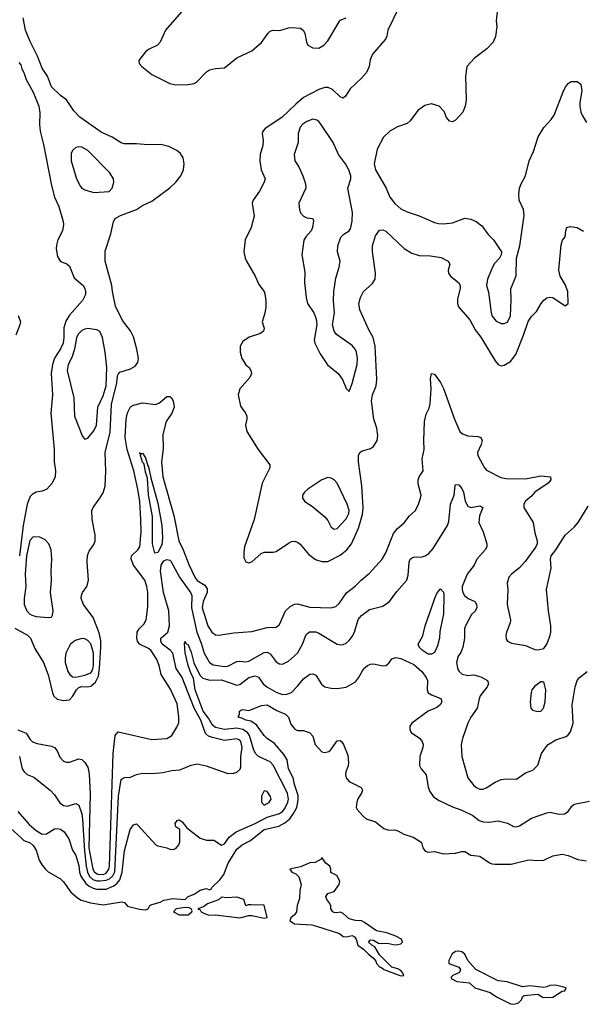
# Model space of a CAD drawing. Header units: inches. Extents: x 2143765 to 2212928, y 878963 to 1017374.
# Tile 14 of 256: x 2163202 to 2166910, y 880001 to 886478. Entities that reach past the tile are written whole.
import ezdxf

# ---------------------------------------------------------------- set-up
doc = ezdxf.new("R2010")
doc.units = ezdxf.units.IN
doc.header["$MEASUREMENT"] = 0
doc.layers.add('C1868', color=7, linetype='Continuous')

msp = doc.modelspace()

# ---------------------------------------------------------------- linework, layer by layer
at = {"layer": 'C1868', "color": 5}
for points, elevation in [([(2164265.5, 886530), (2164160.3, 886410), (2164125.5, 886330), (2164108.7, 886311.3), (2164050, 886281.6), (2164030, 886265.6), (2163985.3, 886210), (2163988.7, 886190), (2164005.3, 886170), (2164070, 886117.8), (2164190, 886058), (2164230, 886049.2), (2164310, 886051.5), (2164350, 886058.5), (2164370, 886070.3), (2164430, 886134), (2164450, 886147), (2164490, 886157.1), (2164550, 886160.7), (2164630, 886228), (2164730, 886273.4), (2164792.7, 886327.3), (2164835.6, 886390), (2164850, 886402), (2164870, 886408.5), (2164913.6, 886406.4), (2164970, 886424.9), (2164990, 886427), (2165050, 886422), (2165066, 886410), (2165077.4, 886390), (2165088.5, 886330), (2165097.1, 886310), (2165130, 886291.7), (2165170, 886291.3), (2165203.1, 886310), (2165230, 886339.6), (2165310, 886474.9), (2165349.8, 886490.3)], 320), ([(2165692.7, 886550), (2165623.6, 886410), (2165617.3, 886370), (2165609.2, 886350.8), (2165522, 886250), (2165507, 886213), (2165501.3, 886170), (2165483.8, 886130), (2165450, 886092.3), (2165376.2, 886023.8), (2165345.8, 885974.2), (2165330, 885962.7), (2165310, 885969.5), (2165259.1, 886019.1), (2165231.8, 886031.8), (2165210, 886030.9), (2165170, 886018.4), (2165070, 885965.4), (2165017.6, 885922.4), (2164925.8, 885834.2), (2164817, 885763), (2164799.1, 885740.9), (2164796.3, 885730), (2164803.1, 885683.1), (2164802, 885650), (2164784.7, 885590), (2164781.2, 885550), (2164791.1, 885491.1), (2164816.9, 885430), (2164811.1, 885408.9), (2164778.9, 885350), (2164738, 885290), (2164730.3, 885270), (2164744.9, 885184.9), (2164724.4, 885110), (2164686, 885030), (2164675.8, 884950), (2164684.2, 884910), (2164693.1, 884890), (2164750.3, 884790), (2164775.8, 884735.8), (2164810, 884690.8), (2164815.2, 884675.3), (2164821.2, 884630), (2164820.2, 884590), (2164813.7, 884546.3), (2164796.3, 884490), (2164810.5, 884449.5), (2164806.8, 884430), (2164786.6, 884413.4), (2164710.6, 884389.4), (2164670, 884361.2), (2164653, 884330), (2164651.8, 884290), (2164663.6, 884250), (2164690, 884207.3), (2164710.8, 884190), (2164722.8, 884170), (2164726.8, 884150), (2164715.5, 884124.5), (2164650.3, 884050), (2164638.5, 884010), (2164654.8, 883934.8), (2164688, 883890), (2164697.1, 883870), (2164697.1, 883850), (2164687.3, 883810), (2164695.5, 883770), (2164770, 883650.7), (2164847.7, 883550), (2164848.4, 883530), (2164797.7, 883430), (2164744.9, 883190), (2164681.8, 883010), (2164675.8, 882970), (2164677.4, 882937.4), (2164690, 882910.6), (2164710, 882905.3), (2164730, 882912), (2164790, 882966), (2164810, 882975.6), (2164870, 882974.7), (2164890, 882979.1), (2164970, 883034.7), (2164990, 883044.4), (2165010, 883046.7), (2165030, 883040.9), (2165047.7, 883027.7), (2165102.7, 882962.7), (2165146.9, 882926.9), (2165190, 882914.6), (2165230, 882913), (2165310, 882954.4), (2165354.7, 882990), (2165385.8, 883030), (2165430, 883132.6), (2165456.8, 883223.2), (2165460.8, 883270), (2165452.5, 883412.5), (2165429.8, 883570), (2165430.9, 883610), (2165439.7, 883630), (2165450, 883638.5), (2165510, 883657.3), (2165530, 883671.1), (2165553.7, 883710), (2165557.2, 883742.9), (2165550.4, 883790), (2165531.1, 883850), (2165516.4, 883970), (2165522, 884010), (2165546.9, 884070), (2165551.9, 884110), (2165539.8, 884330), (2165526.3, 884386.3), (2165498.4, 884438.4), (2165439.8, 884570), (2165433.6, 884610), (2165443.5, 884650), (2165463.8, 884690), (2165520.2, 884739.8), (2165539.8, 884770), (2165543.6, 884810), (2165523.9, 884950), (2165522.9, 884990), (2165543.5, 885056.5), (2165570, 885094), (2165590, 885094.9), (2165610, 885086.3), (2165731.8, 884971.8), (2165781.8, 884941.8), (2165830, 884927.3), (2165904.9, 884924.9), (2165974.5, 884914.5), (2166020.5, 884890), (2166031.8, 884870), (2166021.7, 884830), (2166022.6, 884810), (2166036.4, 884790), (2166089.4, 884749.4), (2166100.2, 884730), (2166100.5, 884710), (2166082, 884642), (2166082.2, 884610), (2166088.7, 884588.7), (2166162.5, 884502.5), (2166198.1, 884438.1), (2166235.5, 884390), (2166330, 884234.4), (2166350, 884210.4), (2166370, 884201.3), (2166390, 884206), (2166429.9, 884230.1), (2166465.5, 884274.5), (2166517.1, 884402.9), (2166546.4, 884493.6), (2166570, 884525.8), (2166602.7, 884557.3), (2166631.6, 884610), (2166650, 884633.4), (2166670, 884648.2), (2166690, 884653.4), (2166710, 884650.5), (2166790, 884596.4), (2166809.7, 884610.3), (2166809, 884690), (2166790, 884736.9), (2166758.3, 884790), (2166748.5, 884830), (2166764, 884996), (2166772.8, 885027.2), (2166789.4, 885050), (2166794, 885090), (2166802, 885110), (2166822.7, 885117.3), (2166869.3, 885110.7), (2166910, 885086.8)], 320), ([(2166343.1, 886530), (2166336.3, 886470), (2166340.5, 886430), (2166332.3, 886367.7), (2166317.3, 886330), (2166274.4, 886285.6), (2166194.2, 886225.8), (2166142.8, 886170), (2166134.6, 886105.4), (2166139.1, 885950), (2166133.4, 885910), (2166117.3, 885870), (2166070, 885817.2), (2166050, 885806.6), (2166030, 885809.3), (2166010, 885834), (2165993.5, 885873.5), (2165960.9, 885910), (2165910, 885925.3), (2165866.7, 885913.3), (2165820.4, 885879.6), (2165770, 885813.3), (2165750, 885795.4), (2165687.8, 885772.2), (2165636.1, 885743.9), (2165595.4, 885704.6), (2165554.3, 885625.7), (2165533.7, 885530), (2165543.1, 885490), (2165612.1, 885370), (2165636.1, 885310), (2165669, 885269), (2165710, 885234.7), (2165750, 885212.9), (2165830, 885187.8), (2165930, 885144), (2165956.7, 885136.7), (2165990, 885134.9), (2166050, 885141.5), (2166130, 885171.7), (2166170, 885166), (2166204.9, 885150), (2166242.3, 885122.3), (2166284.8, 885064.8), (2166318, 885030), (2166371.5, 884951.5), (2166370.3, 884930), (2166359.5, 884910), (2166325.3, 884874.7), (2166311.3, 884850), (2166280.2, 884770), (2166272.7, 884730), (2166285.8, 884685.8), (2166302.5, 884550), (2166310, 884528), (2166335.8, 884495.8), (2166370, 884479.8), (2166390, 884478.8), (2166411.1, 884488.9), (2166429.8, 884530), (2166434.4, 884634.4), (2166432.1, 884707.9), (2166467, 884793), (2166471, 884910), (2166492.3, 884990), (2166521, 885190), (2166515.6, 885230), (2166486.8, 885290), (2166485, 885330), (2166490.8, 885370), (2166501.1, 885398.9), (2166529.1, 885450.9), (2166553.8, 885550), (2166581.1, 885610), (2166612.7, 885707.3), (2166651.1, 885768.9), (2166698.9, 885821.1), (2166718.7, 885850), (2166777.2, 886002.8), (2166790, 886031.3), (2166810, 886058), (2166830, 886071.3), (2166870, 886072), (2166893.4, 886053.4), (2166899.1, 886010), (2166886.1, 885933.9), (2166886.3, 885910), (2166894, 885870), (2166905, 885845), (2166930, 885800.5)], 340), ([(2163170, 882475.9), (2163252, 882430), (2163273.8, 882410), (2163300.8, 882340.8), (2163359.3, 882250), (2163388.7, 882168.7), (2163416.5, 882050), (2163427.4, 882027.4), (2163449, 882009), (2163490, 881999.8), (2163530, 882004.4), (2163550, 882026.2), (2163574.4, 882070), (2163590, 882084.2), (2163610, 882092.4), (2163650, 882090.1), (2163670, 882094.6), (2163700.4, 882119.6), (2163719.6, 882160.4), (2163727.3, 882210), (2163736, 882350), (2163734.5, 882394.5), (2163725, 882445), (2163684.8, 882544.8), (2163622.2, 882630), (2163606.8, 882670), (2163607.7, 882690), (2163615.1, 882710), (2163642.6, 882750), (2163655.1, 882790), (2163645.1, 882910), (2163646.9, 882953.1), (2163658.4, 882981.6), (2163690, 883025.5), (2163697.2, 883050), (2163698.4, 883090), (2163679.3, 883190), (2163677.2, 883250), (2163684.4, 883270), (2163730, 883330.3), (2163750, 883365.3), (2163764.7, 883410), (2163768.5, 883508.5), (2163763.2, 883630), (2163796.4, 883763.6), (2163806.7, 883946.7), (2163841.5, 884090), (2163845.9, 884134.1), (2163851.1, 884148.9), (2163861.6, 884158.4), (2163930, 884181), (2163961, 884199), (2163977.9, 884222.1), (2163983.2, 884250), (2163973.4, 884310), (2163950, 884392.1), (2163930, 884430.7), (2163878.2, 884498.2), (2163832.5, 884592.5), (2163811.4, 884690), (2163807.9, 884730), (2163763.4, 884890), (2163764.2, 884955.8), (2163801.4, 885070), (2163819.2, 885150), (2163829.7, 885170), (2163864.5, 885190), (2163970.6, 885229.4), (2164010, 885254.9), (2164070, 885284.2), (2164190, 885372.2), (2164230, 885408.3), (2164261.8, 885450), (2164279.1, 885490), (2164283.4, 885530), (2164276.5, 885570), (2164258.7, 885598.7), (2164236.5, 885616.5), (2164184, 885644), (2164130, 885656.5), (2164045.2, 885654.8), (2163970, 885662), (2163890, 885662.2), (2163870, 885668.7), (2163810, 885705.3), (2163737.7, 885737.7), (2163597.5, 885837.5), (2163557.6, 885877.6), (2163509.8, 885949.8), (2163470, 885979.5), (2163410, 886036.2), (2163385.7, 886105.7), (2163350, 886159.7), (2163317.8, 886237.8), (2163270, 886333.8), (2163240.7, 886410), (2163224.7, 886490)], 320), ([(2163196.3, 886196.3), (2163210, 886181), (2163214.8, 886154.8), (2163230, 886130.6), (2163243.5, 886083.5), (2163290, 886001.3), (2163328.3, 885910), (2163334.2, 885865.8), (2163332.4, 885787.6), (2163336.4, 885743.6), (2163357.5, 885657.5), (2163410, 885388), (2163430, 885310.4), (2163459, 885250), (2163486.8, 885150), (2163489.3, 885130), (2163482.6, 885090), (2163452.8, 885030), (2163444.8, 884995.2), (2163442.5, 884970), (2163450, 884920.3), (2163470, 884887.2), (2163511.7, 884871.7), (2163530, 884857.3), (2163559.4, 884779.4), (2163619.3, 884730), (2163630.3, 884710.3), (2163634.9, 884690), (2163634.6, 884670), (2163615.6, 884630), (2163530, 884533.1), (2163505, 884495), (2163492.8, 884450), (2163492.8, 884387.2), (2163486.8, 884350), (2163470, 884313.8), (2163429.7, 884250.3), (2163416.9, 884210), (2163408.6, 884150), (2163416.8, 884010), (2163407.3, 883890), (2163427.5, 883650), (2163428.3, 883568.3), (2163437.2, 883510), (2163435.6, 883470), (2163415.5, 883430), (2163380.5, 883390), (2163350, 883376), (2163310, 883369.8), (2163284.7, 883355.3), (2163270, 883340.4), (2163250.1, 883290), (2163224.8, 883150), (2163199.8, 882950)], 320), ([(2163191, 884531), (2163206.3, 884490), (2163203.3, 884470), (2163177.2, 884402.9)], 280), ([(2163190, 881807.4), (2163244.2, 881784.2), (2163270, 881742), (2163286.5, 881726.5), (2163316.5, 881716.5), (2163410, 881698.9), (2163430, 881689.4), (2163447.3, 881667.3), (2163466.6, 881626.6), (2163490, 881600.9), (2163510, 881593.3), (2163530, 881593.3), (2163590, 881615.5), (2163610, 881612.3), (2163631.1, 881591.1), (2163650, 881560.9), (2163657.7, 881517.7), (2163664.3, 881384.3), (2163657.3, 881030), (2163683.5, 880890), (2163693.9, 880870), (2163716.8, 880856.8), (2163750, 880855.7), (2163770, 880863.7), (2163788.4, 880890), (2163792, 880910), (2163816.4, 881650), (2163830, 881768.8), (2163850, 881792.6), (2164070, 881743.8), (2164169.7, 881750.3), (2164202, 881770), (2164236.3, 881823.7), (2164247.8, 881852.2), (2164248.9, 881891.1), (2164237.4, 881977.4), (2164194, 882074), (2164132.6, 882170), (2164119.6, 882230), (2164104.1, 882270), (2164064.4, 882330), (2164050, 882341.3), (2163989.9, 882369.9), (2163977.5, 882390), (2163973.2, 882410), (2163974.3, 882450), (2163987.1, 882470), (2164019.5, 882500.5), (2164034.7, 882530), (2164044.5, 882615.5), (2164045.1, 882710), (2164038.9, 882750), (2164024.1, 882790), (2163949.9, 882890), (2163934.1, 882930), (2163937.3, 882950), (2163978.6, 882990), (2163991.4, 883010), (2164000.9, 883110), (2163999.3, 883190), (2163991.1, 883308.9), (2163978.5, 883390), (2163953.3, 883510), (2163908.1, 883650), (2163896.5, 883730), (2163901.7, 883850), (2163910, 883891.2), (2163930, 883930.8), (2163950, 883942.9), (2164010, 883957.6), (2164094.3, 883945.7), (2164122.2, 883957.8), (2164170, 883999), (2164190, 883999.5), (2164199.5, 883990), (2164211.3, 883970), (2164218.5, 883930), (2164202.6, 883890), (2164165.3, 883834.7), (2164143.3, 883750), (2164145.1, 883654.9), (2164135.2, 883570), (2164144, 883470), (2164216.6, 883216.6), (2164249.2, 883050), (2164277.8, 882990), (2164313.5, 882893.5), (2164352.9, 882810), (2164370, 882788.1), (2164419.1, 882759.1), (2164434.6, 882734.6), (2164435.8, 882710), (2164408.7, 882650), (2164403.3, 882610), (2164438.9, 882490), (2164466.7, 882450), (2164490, 882432.3), (2164510, 882430.2), (2164610, 882444.9), (2164730, 882452.4), (2164830, 882480.2), (2164890, 882481.5), (2164910, 882498.4), (2164949.9, 882590.1), (2164981.2, 882618.8), (2165010, 882633.4), (2165030, 882635.5), (2165110, 882614.4), (2165250, 882609.3), (2165282.5, 882617.5), (2165303.3, 882636.7), (2165352, 882708), (2165408.4, 882751.6), (2165448.5, 882791.5), (2165503.7, 882836.3), (2165587, 882930), (2165609.8, 882970), (2165662, 883098), (2165687.3, 883130), (2165731.3, 883168.7), (2165766.9, 883213.1), (2165806, 883250), (2165826.6, 883290), (2165838.9, 883330), (2165842, 883350), (2165824.1, 883424.1), (2165822.6, 883450), (2165829.7, 883470), (2165856.3, 883510), (2165848.6, 883588.6), (2165863.2, 883650), (2165859.8, 883710), (2165865.9, 883834.1), (2165876.9, 883883.1), (2165896.6, 883923.4), (2165902.3, 883950), (2165909.8, 884050), (2165904.2, 884115.8), (2165910, 884151), (2165930, 884145.5), (2165970, 884091.7), (2165990, 884052.2), (2166062.3, 883850), (2166098.3, 883770), (2166114.4, 883754.4), (2166150, 883741.2), (2166215.8, 883735.8), (2166236.3, 883730), (2166243.7, 883710), (2166237, 883683), (2166214, 883630), (2166216.4, 883610), (2166259.5, 883530), (2166273.5, 883513.5), (2166366.7, 883466.7), (2166399.5, 883459.5), (2166530, 883458.4), (2166630, 883476.5), (2166694.8, 883470), (2166695.3, 883450), (2166678.4, 883430), (2166590.3, 883370), (2166570, 883344.4), (2166530.4, 883310), (2166518, 883290), (2166519.1, 883270), (2166579.1, 883170), (2166590, 883102), (2166606, 883050), (2166605.5, 883030), (2166598, 883010), (2166527.3, 882912.7), (2166490, 882871.3), (2166437.3, 882830), (2166418.8, 882810), (2166408.3, 882771.7), (2166413.4, 882730), (2166408.9, 882630), (2166430.2, 882530), (2166428.9, 882510), (2166403.7, 882450), (2166400.4, 882430), (2166403.1, 882403.1), (2166410.8, 882390), (2166436.7, 882376.7), (2166530, 882362), (2166590, 882335.5), (2166610, 882333), (2166650, 882341), (2166669.7, 882370.4), (2166692.8, 882427.2), (2166696.9, 882450), (2166696.3, 882490), (2166679.8, 882590), (2166667.3, 882730), (2166697.6, 882870), (2166693.6, 882930), (2166698, 882950), (2166730, 882990.8), (2166790, 883087.3), (2166850, 883139.1), (2166877, 883170), (2166942.5, 883277.5)], 280), ([(2163200.9, 881630), (2163218, 881550), (2163230.3, 881530), (2163250, 881512.4), (2163294.3, 881494.3), (2163401.6, 881410), (2163430, 881379.5), (2163466.5, 881326.5), (2163489.6, 881309.6), (2163516, 881304), (2163570, 881322.4), (2163590, 881310.4), (2163610, 881253.4), (2163615.8, 881215.8), (2163628.6, 881010), (2163638.4, 880910), (2163646.8, 880870), (2163661.9, 880841.9), (2163682.6, 880822.6), (2163710, 880813.2), (2163730, 880812.1), (2163770, 880816.7), (2163793.5, 880826.5), (2163814.4, 880845.6), (2163827, 880873), (2163851.9, 881370), (2163870, 881480.4), (2163890, 881492), (2163930, 881495.6), (2163970, 881511.7), (2164010, 881520.9), (2164070, 881519), (2164145.9, 881525.9), (2164200.6, 881539.4), (2164255.8, 881544.2), (2164330, 881573), (2164370, 881583.2), (2164429.1, 881569.1), (2164570, 881520.2), (2164610, 881521.8), (2164631.4, 881528.6), (2164652.2, 881547.8), (2164656.9, 881563.1), (2164656.1, 881630), (2164664.6, 881690), (2164656.2, 881730), (2164650, 881738.5), (2164630, 881747.6), (2164550, 881737.2), (2164470, 881755.4), (2164444.2, 881764.2), (2164423.3, 881783.3), (2164392.5, 881870), (2164348.6, 881948.6), (2164271.5, 882150), (2164230.5, 882210.5), (2164208.2, 882310), (2164191.6, 882331.6), (2164139.2, 882370), (2164129.5, 882390), (2164130.5, 882410), (2164176.7, 882450), (2164187.2, 882490), (2164182.4, 882590), (2164147, 882710), (2164128.9, 882850), (2164132.8, 882890), (2164150, 882917.6), (2164170, 882927.7), (2164190, 882922.4), (2164196, 882916), (2164252.6, 882810), (2164326, 882710), (2164333.6, 882690), (2164332.6, 882610), (2164367.3, 882450), (2164396, 882376), (2164415.5, 882310), (2164450, 882248.8), (2164474.7, 882234.7), (2164550, 882222.1), (2164570, 882225.4), (2164630, 882255.9), (2164650, 882258.2), (2164690, 882253.5), (2164710, 882257.2), (2164790, 882305.1), (2164810, 882314.8), (2164830, 882316.3), (2164850, 882306.7), (2164890, 882253.1), (2164910, 882239.6), (2164930, 882238.3), (2164970, 882257.4), (2165029.2, 882310.8), (2165062.9, 882370), (2165087.5, 882432.5), (2165108.1, 882451.9), (2165150, 882450.2), (2165170, 882441.3), (2165290, 882369.2), (2165310, 882365.2), (2165330, 882368.3), (2165350, 882377.2), (2165370, 882393.4), (2165390, 882419.6), (2165404.1, 882450), (2165428.5, 882531.5), (2165450, 882559.5), (2165503, 882597), (2165590, 882620.4), (2165634.5, 882650), (2165683.6, 882716.4), (2165748, 882792), (2165757.2, 882822.8), (2165763.5, 882910), (2165771.6, 882928.4), (2165790, 882942.8), (2165850, 882944.9), (2165869.8, 882950.2), (2165892.7, 882967.3), (2165921, 882999), (2166016.4, 883150), (2166024, 883176), (2166035.8, 883290), (2166060.4, 883350), (2166066.1, 883413.9), (2166070, 883420.7), (2166090, 883417), (2166110, 883394.4), (2166122.3, 883370), (2166133.4, 883310), (2166150, 883277.4), (2166170, 883269.1), (2166230, 883280.3), (2166248, 883270), (2166226.9, 883213.1), (2166223.5, 883170), (2166251.9, 883110), (2166276, 883030), (2166274.6, 883010), (2166264.2, 882990), (2166210.2, 882930), (2166192, 882890), (2166146.7, 882830), (2166113.4, 882750), (2166111.9, 882730), (2166116.5, 882710), (2166129.2, 882690), (2166151.4, 882671.4), (2166196.9, 882650), (2166207.5, 882630), (2166208.4, 882610), (2166195.9, 882584.1), (2166175.1, 882564.9), (2166134.4, 882490), (2166128.1, 882470), (2166127.5, 882410), (2166116.6, 882350), (2166103.9, 882316.1), (2166086.7, 882290), (2166074.9, 882250), (2166083.4, 882203.4), (2166092, 882190), (2166113.4, 882173.4), (2166150, 882163), (2166190, 882167.2), (2166235.4, 882155.4), (2166279.5, 882130), (2166285.3, 882110), (2166277, 882090), (2166232.2, 882030), (2166223.8, 882010), (2166211.1, 881950), (2166170.1, 881889.9), (2166149.4, 881850.6), (2166114.7, 881750), (2166106.4, 881710), (2166110.2, 881630), (2166150.9, 881490.9), (2166190, 881440.3), (2166206.3, 881426.3), (2166230, 881416.5), (2166250, 881416.9), (2166270, 881424.7), (2166330, 881463.1), (2166370, 881479.5), (2166410, 881484.9), (2166470, 881482), (2166530, 881524.4), (2166578, 881542), (2166610, 881574.8), (2166635.8, 881650), (2166664.4, 881695.6), (2166679.6, 881710), (2166730, 881740.9), (2166796.4, 881763.6), (2166810, 881773), (2166826.2, 881793.8), (2166843.1, 881850), (2166837.4, 881970), (2166855.5, 882090), (2166869.8, 882130), (2166884, 882150), (2166935.1, 882190)], 260), ([(2163189.1, 881269.1), (2163263.2, 881183.2), (2163310, 881143.4), (2163350, 881120.1), (2163377.6, 881122.4), (2163430, 881155.4), (2163450, 881157.1), (2163470, 881152.8), (2163495.1, 881135.1), (2163525.7, 881090), (2163550, 881015.5), (2163570, 880980.5), (2163590, 880913), (2163595, 880870), (2163603.7, 880843.7), (2163636.2, 880796.2), (2163657.7, 880777.7), (2163684.7, 880764.7), (2163710, 880758.8), (2163770, 880757.5), (2163820.7, 880779.3), (2163842.9, 880797.1), (2163860.2, 880819.8), (2163876.9, 880870), (2163891.7, 881010), (2163929.2, 881150), (2163950, 881181.8), (2163970, 881187.1), (2163980, 881180), (2164097.3, 881050), (2164110, 881042.4), (2164170.5, 881030.5), (2164190, 881021), (2164210, 881018.8), (2164230, 881026.8), (2164249.2, 881050), (2164256, 881070), (2164255.3, 881150), (2164230, 881168.7), (2164224, 881190), (2164238, 881210), (2164250, 881214.8), (2164270, 881202), (2164301.1, 881161.1), (2164390, 881094), (2164430, 881080.4), (2164479.9, 881079.9), (2164530, 881047), (2164550, 881057), (2164579.6, 881100.4), (2164625.4, 881134.6), (2164750, 881189.7), (2164830, 881232.1), (2164910, 881255.5), (2164930, 881270.1), (2164946.1, 881290), (2164965.7, 881330), (2164969.9, 881350), (2164962.6, 881390), (2164870, 881575), (2164850, 881597), (2164772.1, 881632.1), (2164754, 881650), (2164739.8, 881679.8), (2164712.9, 881770), (2164699.7, 881790), (2164670, 881807.7), (2164630, 881817.8), (2164550, 881809), (2164490, 881821.3), (2164470, 881837.4), (2164443.9, 881883.9), (2164409.7, 881930), (2164357, 882070), (2164346.1, 882146.1), (2164330, 882175.1), (2164310, 882229.6), (2164290, 882314), (2164286.2, 882373.8), (2164290, 882390.8), (2164295.3, 882375.3), (2164310, 882364.9), (2164330, 882318), (2164346.5, 882246.5), (2164386.3, 882166.3), (2164405.8, 882145.8), (2164453.6, 882133.6), (2164530, 882134.9), (2164630, 882099.7), (2164650, 882104.8), (2164710, 882150.1), (2164750, 882161.6), (2164773.4, 882153.4), (2164802.8, 882110), (2164828.1, 882090), (2164890, 882055.3), (2164930, 882039.1), (2164959.9, 882040.1), (2164990, 882052.9), (2165030, 882092.9), (2165070, 882142.6), (2165110, 882173.2), (2165130, 882175.3), (2165150, 882167), (2165186.6, 882106.6), (2165210, 882090.3), (2165250, 882079.6), (2165290, 882078.7), (2165350, 882088), (2165410, 882121.6), (2165430, 882147.7), (2165465.6, 882210), (2165490, 882230.5), (2165510, 882239.3), (2165530, 882241.6), (2165590, 882228.4), (2165610, 882230.4), (2165630, 882245.5), (2165650, 882273.7), (2165676.8, 882283.2), (2165710, 882276.6), (2165795.5, 882235.5), (2165848.3, 882190), (2165875.8, 882150), (2165884.1, 882130), (2165883.2, 882070), (2165890.2, 882050.2), (2165910, 882037.6), (2165972.1, 882012.1), (2165979.5, 881990), (2165968.7, 881970), (2165945.6, 881954.4), (2165890, 881928.9), (2165782, 881850), (2165769.2, 881830), (2165768.1, 881808.1), (2165777.1, 881790), (2165831.2, 881751.2), (2165850.3, 881730), (2165856, 881710), (2165854.3, 881690), (2165833.4, 881630), (2165832.3, 881572.3), (2165843.8, 881550), (2165875.3, 881510), (2165890.2, 881430), (2165900.7, 881400.7), (2165925.1, 881365.1), (2165960.5, 881340.5), (2166050, 881300.2), (2166110, 881279.1), (2166182.9, 881242.9), (2166224.9, 881210), (2166250, 881201.2), (2166290, 881199.7), (2166350, 881208.1), (2166410, 881192.4), (2166450, 881171.6), (2166470, 881168.9), (2166490, 881174.3), (2166570, 881226.2), (2166670, 881260.2), (2166690, 881264), (2166750, 881251.8), (2166786.2, 881253.8), (2166809.7, 881270.3), (2166834.7, 881305.3), (2166850, 881318), (2166950, 881337)], 240), ([(2163140.4, 881160.4), (2163213.3, 881093.3), (2163230, 881079.3), (2163270, 881063), (2163290, 881046), (2163310, 881014.8), (2163330.3, 880950), (2163350, 880916.3), (2163370, 880893), (2163390, 880873.4), (2163470, 880826.7), (2163490, 880807.4), (2163538.5, 880738.5), (2163581.1, 880701.1), (2163606.7, 880686.7), (2163667.9, 880667.9), (2163750, 880655.1), (2163874.7, 880674.7), (2163890.2, 880670.3), (2163910, 880647.2), (2163990, 880625.7), (2164030, 880622.8), (2164048, 880630), (2164058, 880650), (2164070, 880658), (2164126.6, 880673.4), (2164150, 880686), (2164210, 880698), (2164290, 880691.3), (2164310, 880710.8), (2164350, 880726), (2164390, 880750.8), (2164430, 880762), (2164450, 880754), (2164462, 880758), (2164466, 880770), (2164519.5, 880820.5), (2164544.4, 880855.6), (2164572.8, 880930), (2164630, 881022), (2164664.7, 881050), (2164720.6, 881079.4), (2164809.8, 881150), (2164906.2, 881173.8), (2164946.4, 881193.6), (2164978.1, 881221.9), (2165003.3, 881256.7), (2165024, 881296), (2165034.5, 881345.5), (2165033.6, 881373.6), (2165010, 881446.6), (2165002, 881490), (2164970.8, 881550), (2164960.7, 881610), (2164942.8, 881642.8), (2164877.4, 881717.4), (2164830, 881749.7), (2164810, 881769.7), (2164759.3, 881839.3), (2164722.5, 881862.5), (2164689.2, 881870), (2164663.7, 881883.7), (2164638, 881890), (2164648, 881910), (2164648, 881930), (2164662, 881938), (2164670, 881941), (2164710, 881934), (2164792.7, 881967.3), (2164830, 881971.1), (2164892.9, 881932.9), (2164950.4, 881910), (2164970.4, 881890), (2164984.7, 881844.7), (2165012, 881810), (2165030, 881802.8), (2165070, 881801), (2165110, 881786.8), (2165130, 881764.7), (2165146, 881710), (2165190, 881660.7), (2165210, 881656.3), (2165235.3, 881664.7), (2165247, 881673), (2165290, 881734.8), (2165310, 881736), (2165318, 881730), (2165331.3, 881710), (2165359.8, 881639.8), (2165364, 881590), (2165362, 881570), (2165347.7, 881530), (2165346, 881510), (2165350.7, 881490), (2165370, 881467.3), (2165447.7, 881427.7), (2165456.3, 881410), (2165450.6, 881390), (2165427.2, 881352.8), (2165420.5, 881330), (2165415.3, 881295.3), (2165422, 881282), (2165459.8, 881239.8), (2165482, 881222), (2165542, 881202), (2165596.8, 881156.8), (2165630, 881147.3), (2165670, 881147.7), (2165690, 881142), (2165730, 881120.5), (2165790, 881100.7), (2165830, 881077.3), (2165844.5, 881064.5), (2165854, 881030), (2165870, 881007.3), (2165890, 881002), (2165930, 881005.5), (2165990, 880990.6), (2166070, 880994.8), (2166110, 881006), (2166130, 881006), (2166170, 880982), (2166230, 880976.3), (2166292.2, 880932.2), (2166310, 880924), (2166330, 880922), (2166436.2, 880923.8), (2166550, 880951.8), (2166610, 880946.4), (2166650, 880948.5), (2166710, 880977.6), (2166770, 880988.4), (2166810, 880979.6), (2166874.4, 880954.4), (2166930, 880944.6)], 220)]:
    msp.add_lwpolyline(points, dxfattribs=dict(at, elevation=elevation))
for points, elevation in [([(2165130, 885823.5), (2165090, 885808.6), (2165064.9, 885790), (2165047.3, 885770), (2165033.8, 885730), (2165033.2, 885670), (2165007.2, 885590), (2165012.4, 885550), (2165037.6, 885510), (2165065.5, 885450), (2165082.4, 885397.6), (2165083.8, 885370), (2165037.4, 885270), (2165041.7, 885230), (2165050, 885207.7), (2165070, 885184.4), (2165090, 885175.3), (2165130.5, 885170.5), (2165135.5, 885155.5), (2165128.4, 885110), (2165120.4, 885090), (2165085.3, 885050), (2165072.1, 885027.9), (2165057.7, 884930), (2165077.4, 884817.4), (2165075.8, 884750), (2165085.5, 884650), (2165095.6, 884610), (2165137.6, 884550), (2165152, 884510), (2165156.5, 884470), (2165138, 884370), (2165142.6, 884350), (2165179.4, 884279.4), (2165227, 884207), (2165298, 884150), (2165326, 884110), (2165350, 884051.3), (2165370, 884031.3), (2165390, 884084.7), (2165422.7, 884210), (2165425.2, 884250), (2165418, 884290), (2165409.8, 884310), (2165390, 884334.6), (2165286.2, 884406.2), (2165270.9, 884430), (2165259.2, 884470), (2165272.3, 884550), (2165267, 884630), (2165269.1, 884690.9), (2165282.3, 884777.7), (2165303.5, 884850), (2165309.7, 884890), (2165292.8, 884950), (2165294, 884990), (2165313.7, 885046.3), (2165334, 885066), (2165370, 885088), (2165378.8, 885101.2), (2165390, 885152), (2165390.9, 885210), (2165361.6, 885370), (2165380.7, 885430), (2165380.9, 885450), (2165367, 885490), (2165344.5, 885530), (2165299.6, 885590), (2165263.5, 885670), (2165183.5, 885790), (2165170, 885808), (2165156.9, 885816.9)], 340), ([(2163590, 885641.7), (2163570, 885636.3), (2163550, 885616.9), (2163541.3, 885598.7), (2163540.1, 885550), (2163575, 885430), (2163601.2, 885381.2), (2163610, 885370.1), (2163630, 885359.4), (2163690, 885341.5), (2163790, 885348.7), (2163809.7, 885370.3), (2163820.5, 885410), (2163819.6, 885430), (2163794.3, 885470), (2163650, 885616.4), (2163610, 885638.5)], 340), ([(2163650, 884445.6), (2163630, 884442.8), (2163610, 884432.7), (2163586, 884410), (2163575.8, 884384.2), (2163561.5, 884310), (2163543.8, 884256.2), (2163521.2, 884210), (2163514, 884170), (2163559, 883990), (2163562, 883870), (2163615.6, 883735.6), (2163630, 883719.1), (2163650, 883725.5), (2163690, 883774), (2163707.7, 883810), (2163716.2, 883930), (2163750, 884002.6), (2163770.4, 884070), (2163775.2, 884190), (2163765, 884290), (2163746.6, 884386.6), (2163730, 884426.8), (2163710, 884438.8)], 340), ([(2164002, 883622), (2164010, 883625.5), (2164030, 883594.9), (2164043.8, 883543.8), (2164050, 883536.3), (2164064.5, 883464.5), (2164110, 883297), (2164137.8, 883150), (2164142.3, 883070), (2164136.2, 883023.8), (2164110, 882972.2), (2164090, 882967.8), (2164074.8, 883030), (2164075.5, 883210), (2164050, 883352.3), (2164042.6, 883462.6), (2164030, 883500.9), (2164023.2, 883543.2), (2164018.4, 883558.4), (2164010, 883567.6), (2163996.2, 883610), (2163998.6, 883618.6), (2163990, 883631.3)], 260), ([(2165230, 883466.2), (2165188.5, 883451.5), (2165098, 883390), (2165075.5, 883370), (2165063, 883350), (2165062.8, 883330), (2165076, 883310), (2165130, 883274), (2165210, 883208.4), (2165230, 883183), (2165250, 883140.5), (2165270, 883125.7), (2165290, 883131.7), (2165350, 883195.3), (2165366.9, 883230), (2165368.3, 883250), (2165356.8, 883290), (2165290, 883429.7), (2165270, 883450.9), (2165250, 883462.7)], 340), ([(2163290, 883076.8), (2163267.7, 883052.3), (2163246.2, 882950), (2163238.8, 882830), (2163242.6, 882750), (2163230.1, 882670), (2163231.6, 882630), (2163249, 882589), (2163266, 882570), (2163281.2, 882561.2), (2163310, 882552), (2163390, 882545.3), (2163410, 882548.4), (2163418.2, 882561.8), (2163421.8, 882590), (2163404.8, 882710), (2163411.6, 882790), (2163408.1, 882850), (2163413.6, 882930), (2163409.8, 882989.8), (2163393, 883030), (2163370, 883055.6), (2163334.1, 883074.1)], 340), ([(2165910, 882303.4), (2165890, 882304.5), (2165849.8, 882330), (2165829.8, 882350), (2165823.5, 882370), (2165854.6, 882425.4), (2165870, 882490.5), (2165940.5, 882690), (2165950, 882710.7), (2165970, 882734.8), (2165990, 882711.3), (2165993.2, 882693.2), (2165990.2, 882570.2), (2165966.7, 882453.3), (2165963, 882410), (2165950, 882359.5), (2165930, 882315)], 240), ([(2163610, 882406.8), (2163566.2, 882393.8), (2163533.2, 882366.8), (2163506, 882310), (2163500, 882280), (2163500.5, 882250), (2163519.3, 882190), (2163530.6, 882170.5), (2163550, 882155.7), (2163570, 882153), (2163630, 882165.9), (2163670, 882180.6), (2163680.3, 882199.7), (2163687.2, 882230), (2163687.4, 882310), (2163670, 882372), (2163650, 882394.6), (2163630, 882404.8)], 340), ([(2166630, 882122.9), (2166590, 882094.7), (2166571.5, 882070), (2166567.1, 882052.9), (2166559.8, 881990), (2166563.6, 881950), (2166575.8, 881935.8), (2166610, 881926.5), (2166630, 881930.3), (2166646.9, 881950), (2166659.8, 881990), (2166663.1, 882070), (2166653.1, 882113.1), (2166650, 882119.3), (2166641.5, 882121.5)], 280), ([(2164810, 881404.7), (2164792.2, 881370), (2164792.7, 881330), (2164810, 881311.6), (2164830, 881321.1), (2164843.1, 881330), (2164856, 881350), (2164852.3, 881367.7), (2164830, 881400.4)], 260), ([(2165190, 880966), (2165185.4, 880954.6), (2165145.2, 880934.8), (2165110, 880931.5), (2165050, 880904.5), (2164978, 880890), (2164991.3, 880870), (2165018.7, 880858.7), (2165038.5, 880838.5), (2165053.4, 880790), (2165045.7, 880750), (2165042.8, 880697.2), (2165026.4, 880650), (2165023.7, 880610), (2165010.4, 880590), (2164984.6, 880570), (2164979.2, 880550), (2165010, 880529.3), (2165122.9, 880522.9), (2165155.5, 880515.5), (2165305.8, 880465.8), (2165330, 880447.9), (2165350, 880445.6), (2165390, 880452.7), (2165405.4, 880445.4), (2165416.5, 880430), (2165426.1, 880390), (2165463.9, 880363.9), (2165495.9, 880330), (2165527.4, 880307.4), (2165544.8, 880284.8), (2165550, 880270.4), (2165570, 880248), (2165582.9, 880242.9), (2165596.4, 880230), (2165710, 880188.3), (2165728, 880190), (2165721.2, 880210), (2165710, 880224), (2165690, 880235.1), (2165650, 880245.2), (2165570, 880326.6), (2165539.1, 880379.1), (2165519, 880390), (2165497.2, 880410), (2165510, 880426), (2165530, 880422.8), (2165562.8, 880402.8), (2165630, 880401.6), (2165670, 880393), (2165690, 880393.4), (2165710, 880398.8), (2165721.2, 880410), (2165714, 880430), (2165675.3, 880450), (2165618, 880470), (2165550, 880484), (2165470, 880539.3), (2165450, 880549.3), (2165410, 880553.2), (2165370, 880564), (2165330, 880598), (2165310, 880608), (2165290, 880602), (2165270, 880604), (2165262, 880610), (2165249.2, 880630), (2165249, 880649), (2165243.1, 880663.1), (2165222, 880690), (2165215.3, 880710), (2165229.2, 880730.8), (2165270, 880742), (2165304, 880790), (2165309, 880810), (2165289, 880849), (2165248.9, 880868.9), (2165248.7, 880890), (2165242, 880910), (2165215.3, 880930)], 220), ([(2164530, 880706), (2164510, 880688), (2164438, 880662), (2164410, 880642.7), (2164374, 880630), (2164390, 880622), (2164396, 880610), (2164417.3, 880597.3), (2164447.3, 880587.3), (2164490, 880588.4), (2164650, 880570.2), (2164710, 880585.1), (2164730, 880585.9), (2164810, 880568.3), (2164829.1, 880570.9), (2164810, 880652), (2164724, 880656), (2164704.7, 880655.3), (2164690, 880649.3), (2164675.3, 880690), (2164630, 880705.2), (2164562, 880702)], 220), ([(2164290, 880637.2), (2164232, 880628), (2164214, 880610), (2164252, 880590), (2164310, 880588.9), (2164335.3, 880610), (2164336.4, 880616.4), (2164329.2, 880629.2), (2164316, 880636)], 220), ([(2166090, 880349.6), (2166070, 880347.6), (2166047.9, 880332.1), (2166024, 880290), (2166024.7, 880270), (2166090, 880246), (2166102.8, 880230), (2166094.8, 880210), (2166050.5, 880189.5), (2166041.4, 880178.6), (2166040.7, 880170), (2166077.1, 880150), (2166161.7, 880141.7), (2166195.9, 880110), (2166297.9, 880077.9), (2166338, 880050), (2166430, 880003.2), (2166450, 880000.9), (2166470, 880005.9), (2166483, 880010), (2166502.7, 880030), (2166509.2, 880050.8), (2166521.2, 880058.8), (2166610, 880067.3), (2166646.7, 880046.7), (2166710, 880047.9), (2166770, 880086.4), (2166788, 880090), (2166798, 880110), (2166727.2, 880127.2), (2166690, 880124.5), (2166670, 880115.1), (2166650, 880112.3), (2166558, 880122), (2166510, 880115.3), (2166409.3, 880149.3), (2166350, 880156), (2166202, 880230), (2166149.4, 880289.4), (2166129.4, 880330), (2166110, 880345.1)], 220)]:
    msp.add_lwpolyline(points, close=True, dxfattribs=dict(at, elevation=elevation))

doc.saveas('drawing.dxf')
